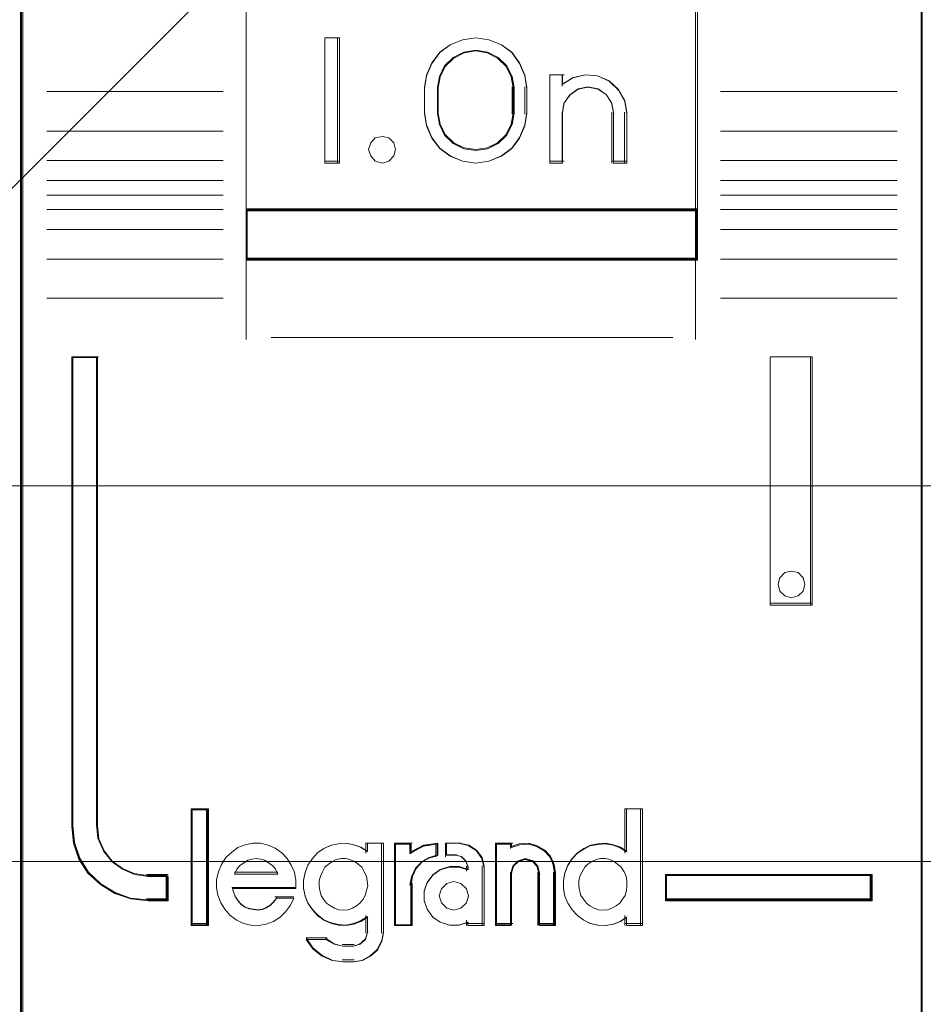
# Model space of a CAD drawing. Header units: millimetres. Extents: x 12819 to 17524, y -4386 to -1138.
# Tile 31 of 94: x 13075.34 to 13077.14, y -4216.14 to -4214.18. Entities that reach past the tile are written whole.
import ezdxf

# ---------------------------------------------------------------- set-up
doc = ezdxf.new("R2010")
doc.units = ezdxf.units.MM
doc.layers.get('0').update_dxf_attribs({"lineweight": 15})
for name, color, linetype, lineweight in [('30', 7, 'Continuous', 15), ('45', 7, 'Continuous', 15), ('60', 7, 'Continuous', 15)]:
    doc.layers.add(name, color=color, linetype=linetype, lineweight=lineweight)

# ---------------------------------------------------------------- blocks, each defined once
blk = doc.blocks.new('*U362')
at = {"layer": '60', "color": 253}
blk.add_lwpolyline([(214.593197, -244.393355), (160.068938, -298.849112), (163.815266, -285.019883), (100.684578, -348.188561)], dxfattribs=at)
blk = doc.blocks.new('*U373')
at = {"layer": '30', "color": 7}
blk.add_lwpolyline([(51.982287, -292.47731), (396.085575, -292.47731), (396.085575, -328.45355), (51.982287, -328.45355), (51.982287, -292.47731)], close=True, dxfattribs=at)
for points in [[(51.982287, -292.47731), (396.085575, -292.47731), (396.085575, -328.45355), (51.982287, -328.45355), (51.982287, -292.47731)], [(51.982287, -299.973955), (396.085575, -299.973955), (396.085575, -320.959157), (51.982287, -320.959157), (51.982287, -299.973955)]]:
    blk.add_lwpolyline(points, dxfattribs=at)
blk = doc.blocks.new('*U374')
at = {"layer": '45', "color": 7}
blk.add_lwpolyline([(134.000293, -268.998482), (62.00098, -268.998482), (62.00098, -351.065128), (134.000293, -351.065128), (134.000293, -268.998482)], close=True, dxfattribs=at)
at = {"layer": '45', "color": 139}
blk.add_lwpolyline([(134.000293, -268.998482), (62.00098, -268.998482), (62.00098, -351.065128), (134.000293, -351.065128), (134.000293, -268.998482)], close=True, dxfattribs=at)
blk = doc.blocks.new('*U375')
at = {"layer": '45', "color": 7}
for points in [[(151.976935, -269.223742), (134.022914, -269.223742), (134.022914, -350.871405), (151.976935, -350.871405), (151.976935, -269.223742)], [(138.501805, -315.476334), (147.498043, -315.476334), (147.498043, -311.011685), (138.501805, -311.011685), (138.501805, -315.476334)], [(140.358962, -312.023101), (140.358962, -314.523485), (140.064893, -314.523485), (140.064893, -312.023101), (140.358962, -312.023101)], [(144.056331, -312.76766), (144.095895, -313.017699), (144.095895, -313.528888), (144.056331, -313.778926), (143.948943, -314.023408), (143.796338, -314.234552), (143.587212, -314.384575), (143.338523, -314.48459), (143.07853, -314.523485), (142.812884, -314.48459), (142.564194, -314.384575), (142.360721, -314.234552), (142.202464, -314.023408), (142.095076, -313.778926), (142.055512, -313.528888), (142.055512, -313.017699), (142.095076, -312.76766), (142.202464, -312.523178), (142.360721, -312.312035), (142.564194, -312.162012), (142.812884, -312.061996), (143.07853, -312.023101), (143.338523, -312.061996), (143.587212, -312.162012), (143.796338, -312.312035), (143.948943, -312.523178), (144.056331, -312.76766)], [(143.840282, -313.530717), (143.840282, -313.016949), (143.80049, -312.793572), (143.698167, -312.581363), (143.521944, -312.41383), (143.311614, -312.307726), (143.078546, -312.268635), (142.839793, -312.307726), (142.629463, -312.41383), (142.45324, -312.581363), (142.350917, -312.793572), (142.311125, -313.016949), (142.311125, -313.530717), (142.350917, -313.754094), (142.45324, -313.966303), (142.629463, -314.133836), (142.839793, -314.23994), (143.078546, -314.273447), (143.311614, -314.23994), (143.521944, -314.133836), (143.698167, -313.966303), (143.80049, -313.754094), (143.840282, -313.530717)], [(145.016229, -312.817875), (145.266721, -312.761954), (145.505827, -312.784322), (145.73924, -312.884981), (145.921417, -313.058338), (146.046663, -313.276433), (146.086514, -313.522488), (146.086514, -314.523485), (145.824636, -314.523485), (145.824636, -313.522488), (145.784785, -313.32117), (145.68231, -313.158997), (145.517213, -313.047154), (145.312265, -313.008009), (145.118703, -313.047154), (144.959298, -313.158997), (144.839745, -313.32117), (144.805587, -313.522488), (144.805587, -314.523485), (144.555095, -314.523485), (144.555095, -312.761954), (144.805587, -312.761954), (144.805587, -312.952087), (145.016229, -312.817875)], [(141.442793, -314.121822), (141.478685, -314.251772), (141.442793, -314.381722), (141.347083, -314.482137), (141.215481, -314.523485), (141.071915, -314.482137), (140.982186, -314.381722), (140.940313, -314.251772), (140.982186, -314.121822), (141.071915, -314.021406), (141.215481, -313.991872), (141.347083, -314.021406), (141.442793, -314.121822)], [(147.498043, -315.43804), (138.501805, -315.43804), (138.501805, -316.460719), (147.498043, -316.460719), (147.498043, -315.43804)], [(136.945503, -329.24196), (136.945503, -328.75328), (136.543514, -328.75328), (136.271747, -328.714845), (136.03395, -328.61052), (135.824463, -328.462269), (135.66027, -328.25911), (135.552696, -328.017516), (135.524387, -327.753959), (135.524387, -318.38669), (135.020485, -318.38669), (135.020485, -327.753959), (135.054456, -328.088896), (135.16203, -328.407361), (135.343209, -328.687391), (135.592329, -328.918004), (135.881081, -329.093709), (136.198143, -329.203524), (136.543514, -329.24196), (136.945503, -329.24196)], [(148.95029, -318.38669), (148.95029, -323.344658), (149.787255, -323.344658), (149.787255, -318.38669), (148.95029, -318.38669)], [(149.602121, -322.794324), (149.637958, -322.924274), (149.602121, -323.066037), (149.506555, -323.154639), (149.369179, -323.195987), (149.237776, -323.154639), (149.14221, -323.066037), (149.106373, -322.924274), (149.14221, -322.794324), (149.237776, -322.693908), (149.369179, -322.664374), (149.506555, -322.693908), (149.602121, -322.794324)], [(137.73044, -329.717258), (137.73044, -327.426366), (137.422799, -327.426366), (137.422799, -329.717258), (137.73044, -329.717258)], [(150.979364, -328.717104), (146.860141, -328.717104), (146.860141, -329.24196), (150.979364, -329.24196), (150.979364, -328.717104)]]:
    blk.add_lwpolyline(points, close=True, dxfattribs=at)
at = {"layer": '45', "color": 139}
for points in [[(151.976935, -269.223742), (134.022914, -269.223742), (134.022914, -350.871405), (151.976935, -350.871405), (151.976935, -269.223742)], [(141.478685, -314.251772), (141.442793, -314.121822), (141.347083, -314.021406), (141.215481, -313.991872), (141.071915, -314.021406), (140.982186, -314.121822), (140.940313, -314.251772), (140.982186, -314.381722), (141.071915, -314.482137), (141.215481, -314.523485), (141.347083, -314.482137), (141.442793, -314.381722), (141.478685, -314.251772)], [(149.637958, -322.924274), (149.602121, -322.794324), (149.506555, -322.693908), (149.369179, -322.664374), (149.237776, -322.693908), (149.14221, -322.794324), (149.106373, -322.924274), (149.14221, -323.066037), (149.237776, -323.154639), (149.369179, -323.195987), (149.506555, -323.154639), (149.602121, -323.066037), (149.637958, -322.924274)], [(140.433489, -329.428925), (140.531687, -329.41755), (140.618332, -329.389113), (140.699201, -329.343613), (140.768517, -329.286738), (140.832057, -329.207113), (140.872491, -329.133175), (140.901373, -329.036488), (140.924478, -328.9398), (140.912926, -328.843113), (140.895597, -328.746426), (140.855162, -328.661113), (140.803175, -328.570113), (140.733859, -328.507551), (140.658766, -328.456363), (140.572121, -328.416551), (140.479699, -328.399488), (140.393054, -328.399488), (140.294856, -328.416551), (140.219764, -328.456363), (140.138895, -328.507551), (140.069579, -328.570113), (140.023368, -328.661113), (139.982934, -328.746426), (139.954052, -328.843113), (139.954052, -328.9398), (139.965604, -329.036488), (139.994486, -329.133175), (140.040697, -329.207113), (140.09846, -329.286738), (140.179329, -329.343613), (140.260198, -329.389113), (140.346843, -329.41755), (140.433489, -329.428925)], [(145.61148, -329.428925), (145.703925, -329.41755), (145.790592, -329.389113), (145.877259, -329.343613), (145.946593, -329.286738), (146.004371, -329.207113), (146.056371, -329.133175), (146.08526, -329.036488), (146.091038, -328.9398), (146.091038, -328.843113), (146.073705, -328.746426), (146.03326, -328.661113), (145.975482, -328.570113), (145.906148, -328.507551), (145.836815, -328.456363), (145.750147, -328.416551), (145.66348, -328.399488), (145.565258, -328.399488), (145.47859, -328.416551), (145.391923, -328.456363), (145.311034, -328.507551), (145.253256, -328.570113), (145.195478, -328.661113), (145.155033, -328.746426), (145.131922, -328.843113), (145.131922, -328.9398), (145.143478, -329.036488), (145.172367, -329.133175), (145.224367, -329.207113), (145.282145, -329.286738), (145.351479, -329.343613), (145.438146, -329.389113), (145.524813, -329.41755), (145.61148, -329.428925)], [(142.930931, -329.140593), (142.889406, -328.999369), (142.782627, -328.893451), (142.640256, -328.85226), (142.497884, -328.893451), (142.391105, -328.999369), (142.34958, -329.140593), (142.391105, -329.281817), (142.497884, -329.387735), (142.640256, -329.428925), (142.782627, -329.387735), (142.889406, -329.281817), (142.930931, -329.140593)]]:
    blk.add_lwpolyline(points, close=True, dxfattribs=at)
at = {"layer": '45', "color": 59}
for points in [[(151.958838, -269.244015), (134.043272, -269.244015), (134.043272, -350.853384), (151.958838, -350.853384), (151.958838, -269.244015)], [(138.501805, -315.476334), (147.498043, -315.476334), (147.498043, -311.011685), (138.501805, -311.011685), (138.501805, -315.476334)], [(140.358962, -312.023101), (140.358962, -314.523485), (140.064893, -314.523485), (140.064893, -312.023101), (140.358962, -312.023101)], [(144.056331, -312.76766), (144.095895, -313.017699), (144.095895, -313.528888), (144.056331, -313.778926), (143.948943, -314.023408), (143.796338, -314.234552), (143.587212, -314.384575), (143.338523, -314.48459), (143.07853, -314.523485), (142.812884, -314.48459), (142.564194, -314.384575), (142.360721, -314.234552), (142.202464, -314.023408), (142.095076, -313.778926), (142.055512, -313.528888), (142.055512, -313.017699), (142.095076, -312.76766), (142.202464, -312.523178), (142.360721, -312.312035), (142.564194, -312.162012), (142.812884, -312.061996), (143.07853, -312.023101), (143.338523, -312.061996), (143.587212, -312.162012), (143.796338, -312.312035), (143.948943, -312.523178), (144.056331, -312.76766)], [(143.840282, -313.530717), (143.840282, -313.016949), (143.80049, -312.793572), (143.698167, -312.581363), (143.521944, -312.41383), (143.311614, -312.307726), (143.078546, -312.268635), (142.839793, -312.307726), (142.629463, -312.41383), (142.45324, -312.581363), (142.350917, -312.793572), (142.311125, -313.016949), (142.311125, -313.530717), (142.350917, -313.754094), (142.45324, -313.966303), (142.629463, -314.133836), (142.839793, -314.23994), (143.078546, -314.273447), (143.311614, -314.23994), (143.521944, -314.133836), (143.698167, -313.966303), (143.80049, -313.754094), (143.840282, -313.530717)], [(143.822185, -313.524631), (143.822185, -313.020676), (143.783335, -312.801565), (143.683434, -312.59341), (143.511383, -312.429077), (143.306031, -312.325), (143.078479, -312.286655), (142.845376, -312.325), (142.640024, -312.429077), (142.467973, -312.59341), (142.368072, -312.801565), (142.329222, -313.020676), (142.329222, -313.524631), (142.368072, -313.743741), (142.467973, -313.951896), (142.640024, -314.116229), (142.845376, -314.220307), (143.078479, -314.253173), (143.306031, -314.220307), (143.511383, -314.116229), (143.683434, -313.951896), (143.783335, -313.743741), (143.822185, -313.524631)], [(145.016229, -312.817875), (145.266721, -312.761954), (145.505827, -312.784322), (145.73924, -312.884981), (145.921417, -313.058338), (146.046663, -313.276433), (146.086514, -313.522488), (146.086514, -314.523485), (145.824636, -314.523485), (145.824636, -313.522488), (145.784785, -313.32117), (145.68231, -313.158997), (145.517213, -313.047154), (145.312265, -313.008009), (145.118703, -313.047154), (144.959298, -313.158997), (144.839745, -313.32117), (144.805587, -313.522488), (144.805587, -314.523485), (144.555095, -314.523485), (144.555095, -312.761954), (144.805587, -312.761954), (144.805587, -312.952087), (145.016229, -312.817875)], [(141.442793, -314.121822), (141.478685, -314.251772), (141.442793, -314.381722), (141.347083, -314.482137), (141.215481, -314.523485), (141.071915, -314.482137), (140.982186, -314.381722), (140.940313, -314.251772), (140.982186, -314.121822), (141.071915, -314.021406), (141.215481, -313.991872), (141.347083, -314.021406), (141.442793, -314.121822)], [(147.498043, -315.43804), (138.501805, -315.43804), (138.501805, -316.460719), (147.498043, -316.460719), (147.498043, -315.43804)], [(147.479947, -315.456061), (138.519902, -315.456061), (138.519902, -316.442699), (147.479947, -316.442699), (147.479947, -315.456061)], [(148.95029, -318.38669), (148.95029, -323.344658), (149.787255, -323.344658), (149.787255, -318.38669), (148.95029, -318.38669)], [(149.602121, -322.794324), (149.637958, -322.924274), (149.602121, -323.066037), (149.506555, -323.154639), (149.369179, -323.195987), (149.237776, -323.154639), (149.14221, -323.066037), (149.106373, -322.924274), (149.14221, -322.794324), (149.237776, -322.693908), (149.369179, -322.664374), (149.506555, -322.693908), (149.602121, -322.794324)], [(137.748537, -329.735279), (137.748537, -327.408345), (137.404703, -327.408345), (137.404703, -329.735279), (137.748537, -329.735279)], [(144.826543, -328.83902), (144.826543, -329.000458), (144.854962, -329.150762), (144.911799, -329.289932), (144.997055, -329.423536), (145.105047, -329.534873), (145.230089, -329.629509), (145.360815, -329.690744), (145.508593, -329.724145), (145.662054, -329.735279), (145.815515, -329.707445), (145.957609, -329.651776), (146.082651, -329.568274), (146.082651, -329.735279), (146.400941, -329.735279), (146.400941, -327.408345), (146.082651, -327.408345), (146.082651, -328.265636), (145.957609, -328.182134), (145.815515, -328.132033), (145.662054, -328.104198), (145.508593, -328.115332), (145.360815, -328.143166), (145.230089, -328.209968), (145.105047, -328.29347), (144.997055, -328.404807), (144.911799, -328.538411), (144.854962, -328.688715), (144.826543, -328.83902)], [(137.909144, -328.978659), (137.937582, -329.129983), (137.994459, -329.281307), (138.074087, -329.410213), (138.176466, -329.527909), (138.301596, -329.623187), (138.449477, -329.690442), (138.591669, -329.724069), (138.745238, -329.735279), (138.898806, -329.707256), (139.046686, -329.65121), (139.177504, -329.567141), (139.28557, -329.460654), (139.382262, -329.326144), (139.450514, -329.186029), (139.103564, -329.186029), (139.046686, -329.258889), (138.978434, -329.326144), (138.898806, -329.376585), (138.824866, -329.404608), (138.73955, -329.421422), (138.648546, -329.410213), (138.563231, -329.393399), (138.477915, -329.365376), (138.398287, -329.30933), (138.34141, -329.242075), (138.284533, -329.163611), (138.256094, -329.079542), (138.227656, -328.995473), (139.490328, -328.995473), (139.490328, -328.83294), (139.46189, -328.670407), (139.399325, -328.530293), (139.314009, -328.395782), (139.21163, -328.283691), (139.075125, -328.188413), (138.93862, -328.132367), (138.785052, -328.093135), (138.631483, -328.093135), (138.477915, -328.121158), (138.335722, -328.177204), (138.210593, -328.272482), (138.091151, -328.378969), (138.005835, -328.513479), (137.948958, -328.664803), (137.909144, -328.816126), (137.909144, -328.978659)], [(139.729461, -328.527224), (139.672586, -328.677485), (139.644149, -328.827747), (139.644149, -328.989139), (139.672586, -329.1394), (139.729461, -329.278531), (139.820461, -329.412097), (139.922835, -329.523402), (140.04796, -329.618011), (140.195834, -329.679229), (140.338021, -329.71262), (140.491583, -329.723751), (140.639458, -329.695924), (140.781645, -329.640272), (140.918144, -329.556793), (140.918144, -329.874012), (140.878332, -330.013143), (140.77027, -330.107752), (140.639458, -330.146709), (140.434709, -330.146709), (140.252709, -330.107752), (140.087772, -330.013143), (139.695336, -330.013143), (139.826148, -330.196796), (140.00246, -330.335927), (140.212897, -330.430536), (140.434709, -330.458363), (140.639458, -330.458363), (140.821457, -330.430536), (140.980707, -330.347058), (141.117206, -330.224622), (141.202519, -330.0521), (141.236643, -329.874012), (141.236643, -328.093135), (140.918144, -328.093135), (140.918144, -328.254527), (140.781645, -328.171048), (140.639458, -328.120961), (140.491583, -328.093135), (140.338021, -328.104265), (140.195834, -328.132091), (140.04796, -328.198874), (139.922835, -328.282353), (139.820461, -328.393658), (139.729461, -328.527224)], [(141.456064, -328.093135), (141.456064, -329.735279), (141.78168, -329.735279), (141.78168, -328.911404), (141.810753, -328.748871), (141.886342, -328.586338), (142.008448, -328.463037), (142.153813, -328.378969), (142.322435, -328.328527), (142.322435, -328.093135), (142.037521, -328.132367), (141.78168, -328.266877), (141.78168, -328.093135), (141.456064, -328.093135)], [(141.476423, -328.111156), (141.476423, -329.717258), (141.787586, -329.717258), (141.787586, -328.911466), (141.815368, -328.7525), (141.887602, -328.593534), (142.004289, -328.47294), (142.143201, -328.390716), (142.304339, -328.341382), (142.304339, -328.111156), (142.032071, -328.149527), (141.787586, -328.281084), (141.787586, -328.111156), (141.476423, -328.111156)], [(142.106147, -328.883381), (142.048725, -329.051519), (142.048725, -329.242075), (142.106147, -329.410213), (142.22099, -329.567141), (142.364545, -329.668024), (142.554036, -329.724069), (142.737786, -329.724069), (142.921535, -329.668024), (142.921535, -329.735279), (143.243096, -329.735279), (143.243096, -328.558315), (143.202901, -328.378969), (143.0938, -328.227645), (142.938761, -328.132367), (142.755012, -328.093135), (142.490872, -328.093135), (142.490872, -328.328527), (142.680364, -328.328527), (142.795207, -328.35655), (142.88134, -328.446224), (142.921535, -328.558315), (142.921535, -328.625571), (142.737786, -328.569525), (142.554036, -328.569525), (142.364545, -328.625571), (142.22099, -328.732058), (142.106147, -328.883381)], [(143.473827, -328.093135), (143.473827, -329.735279), (143.783317, -329.735279), (143.783317, -328.681616), (143.823436, -328.541502), (143.926599, -328.446224), (144.06415, -328.406992), (144.213164, -328.446224), (144.304865, -328.541502), (144.344984, -328.681616), (144.344984, -329.735279), (144.665936, -329.735279), (144.665936, -328.681616), (144.63728, -328.513479), (144.568504, -328.350946), (144.453878, -328.227645), (144.299133, -328.143576), (144.132926, -328.093135), (143.949525, -328.104344), (143.783317, -328.16039), (143.783317, -328.093135), (143.473827, -328.093135)], [(143.491924, -328.111156), (143.491924, -329.717258), (143.792017, -329.717258), (143.792017, -328.686721), (143.830918, -328.549682), (143.930949, -328.456495), (144.064324, -328.418124), (144.208814, -328.456495), (144.297731, -328.549682), (144.336632, -328.686721), (144.336632, -329.717258), (144.64784, -329.717258), (144.64784, -328.686721), (144.620053, -328.522274), (144.553366, -328.363308), (144.44222, -328.242713), (144.292173, -328.16049), (144.131012, -328.111156), (143.953179, -328.122119), (143.792017, -328.176934), (143.792017, -328.111156), (143.491924, -328.111156)], [(139.082002, -328.61206), (139.128398, -328.705841), (138.264288, -328.705841), (138.316483, -328.61206), (138.374477, -328.537034), (138.444069, -328.487018), (138.53106, -328.430749), (138.612252, -328.411992), (138.699243, -328.399488), (138.786233, -328.411992), (138.873224, -328.430749), (138.954416, -328.487018), (139.024008, -328.537034), (139.082002, -328.61206)], [(139.128398, -328.705841), (138.264288, -328.705841), (138.316483, -328.61206), (138.374477, -328.537034), (138.444069, -328.487018), (138.53106, -328.430749), (138.612252, -328.411992), (138.699243, -328.399488), (138.786233, -328.411992), (138.873224, -328.430749), (138.954416, -328.487018), (139.024008, -328.537034), (139.082002, -328.61206), (139.128398, -328.705841)], [(140.832057, -329.207113), (140.768517, -329.286738), (140.699201, -329.343613), (140.618332, -329.389113), (140.531687, -329.41755), (140.433489, -329.428925), (140.346843, -329.41755), (140.260198, -329.389113), (140.179329, -329.343613), (140.09846, -329.286738), (140.040697, -329.207113), (139.994486, -329.133175), (139.965604, -329.036488), (139.954052, -328.9398), (139.954052, -328.843113), (139.982934, -328.746426), (140.023368, -328.661113), (140.069579, -328.570113), (140.138895, -328.507551), (140.219764, -328.456363), (140.294856, -328.416551), (140.393054, -328.399488), (140.479699, -328.399488), (140.572121, -328.416551), (140.658766, -328.456363), (140.733859, -328.507551), (140.803175, -328.570113), (140.855162, -328.661113), (140.895597, -328.746426), (140.912926, -328.843113), (140.924478, -328.9398), (140.901373, -329.036488), (140.872491, -329.133175), (140.832057, -329.207113)], [(140.023368, -328.661113), (140.069579, -328.570113), (140.138895, -328.507551), (140.219764, -328.456363), (140.294856, -328.416551), (140.393054, -328.399488), (140.479699, -328.399488), (140.572121, -328.416551), (140.658766, -328.456363), (140.733859, -328.507551), (140.803175, -328.570113), (140.855162, -328.661113), (140.895597, -328.746426), (140.912926, -328.843113), (140.924478, -328.9398), (140.901373, -329.036488), (140.872491, -329.133175), (140.832057, -329.207113), (140.768517, -329.286738), (140.699201, -329.343613), (140.618332, -329.389113), (140.531687, -329.41755), (140.433489, -329.428925), (140.346843, -329.41755), (140.260198, -329.389113), (140.179329, -329.343613), (140.09846, -329.286738), (140.040697, -329.207113), (139.994486, -329.133175), (139.965604, -329.036488), (139.954052, -328.9398), (139.954052, -328.843113), (139.982934, -328.746426), (140.023368, -328.661113)], [(145.750147, -328.416551), (145.836815, -328.456363), (145.906148, -328.507551), (145.975482, -328.570113), (146.03326, -328.661113), (146.073705, -328.746426), (146.091038, -328.843113), (146.091038, -328.9398), (146.08526, -329.036488), (146.056371, -329.133175), (146.004371, -329.207113), (145.946593, -329.286738), (145.877259, -329.343613), (145.790592, -329.389113), (145.703925, -329.41755), (145.61148, -329.428925), (145.524813, -329.41755), (145.438146, -329.389113), (145.351479, -329.343613), (145.282145, -329.286738), (145.224367, -329.207113), (145.172367, -329.133175), (145.143478, -329.036488), (145.131922, -328.9398), (145.131922, -328.843113), (145.155033, -328.746426), (145.195478, -328.661113), (145.253256, -328.570113), (145.311034, -328.507551), (145.391923, -328.456363), (145.47859, -328.416551), (145.565258, -328.399488), (145.66348, -328.399488), (145.750147, -328.416551)], [(145.155033, -328.746426), (145.195478, -328.661113), (145.253256, -328.570113), (145.311034, -328.507551), (145.391923, -328.456363), (145.47859, -328.416551), (145.565258, -328.399488), (145.66348, -328.399488), (145.750147, -328.416551), (145.836815, -328.456363), (145.906148, -328.507551), (145.975482, -328.570113), (146.03326, -328.661113), (146.073705, -328.746426), (146.091038, -328.843113), (146.091038, -328.9398), (146.08526, -329.036488), (146.056371, -329.133175), (146.004371, -329.207113), (145.946593, -329.286738), (145.877259, -329.343613), (145.790592, -329.389113), (145.703925, -329.41755), (145.61148, -329.428925), (145.524813, -329.41755), (145.438146, -329.389113), (145.351479, -329.343613), (145.282145, -329.286738), (145.224367, -329.207113), (145.172367, -329.133175), (145.143478, -329.036488), (145.131922, -328.9398), (145.131922, -328.843113), (145.155033, -328.746426)], [(150.961267, -328.735125), (146.880499, -328.735125), (146.880499, -329.223939), (150.961267, -329.223939), (150.961267, -328.735125)], [(142.889406, -328.999369), (142.930931, -329.140593), (142.889406, -329.281817), (142.782627, -329.387735), (142.640256, -329.428925), (142.497884, -329.387735), (142.391105, -329.281817), (142.34958, -329.140593), (142.391105, -328.999369), (142.497884, -328.893451), (142.640256, -328.85226), (142.782627, -328.893451), (142.889406, -328.999369)], [(142.34958, -329.140593), (142.391105, -328.999369), (142.497884, -328.893451), (142.640256, -328.85226), (142.782627, -328.893451), (142.889406, -328.999369), (142.930931, -329.140593), (142.889406, -329.281817), (142.782627, -329.387735), (142.640256, -329.428925), (142.497884, -329.387735), (142.391105, -329.281817), (142.34958, -329.140593)]]:
    blk.add_lwpolyline(points, close=True, dxfattribs=at)
at = {"layer": '45', "color": 139}
for points in [[(138.501805, -305.330633), (138.501805, -316.460719)], [(147.459588, -305.330633), (147.459588, -316.460719)], [(140.358962, -312.023101), (140.064893, -312.023101)], [(140.064893, -312.023101), (140.064893, -314.523485)], [(140.320507, -312.023101), (140.320507, -314.523485)], [(144.095895, -313.041276), (144.056331, -312.78531), (143.948943, -312.535033), (143.796338, -312.318884), (143.587212, -312.165305), (143.338523, -312.062918), (143.07853, -312.023101), (142.812884, -312.062918), (142.564194, -312.165305), (142.360721, -312.318884), (142.202464, -312.535033), (142.095076, -312.78531), (142.055512, -313.041276)], [(143.840282, -313.041276), (143.80049, -312.810637), (143.698167, -312.591529), (143.521944, -312.41855), (143.311614, -312.308996), (143.078546, -312.268635), (142.839793, -312.308996), (142.629463, -312.41855), (142.45324, -312.591529), (142.350917, -312.810637), (142.311125, -313.041276)], [(144.555095, -312.761954), (144.837853, -312.761954)], [(144.555095, -312.761954), (144.555095, -314.523485)], [(144.799398, -312.761954), (144.799398, -312.987213)], [(146.086514, -313.545858), (146.04647, -313.292242), (145.920619, -313.067446), (145.737563, -312.888762), (145.503021, -312.78501), (145.26276, -312.761954), (145.011057, -312.819594), (144.799398, -312.95793)], [(138.042606, -313.095338), (134.52283, -313.095338)], [(142.055512, -313.545858), (142.055512, -313.002982)], [(142.311125, -313.545858), (142.311125, -313.002982)], [(143.801827, -313.545858), (143.801827, -313.002982)], [(144.055178, -313.545858), (144.055178, -313.002982)], [(145.8309, -313.545858), (145.790562, -313.333428), (145.686836, -313.162304), (145.519721, -313.044287), (145.312268, -313.002982), (145.11634, -313.044287), (144.954988, -313.162304), (144.833974, -313.333428), (144.799398, -313.545858)], [(147.957243, -313.095338), (151.47928, -313.095338)], [(142.055512, -313.505311), (142.095076, -313.761276), (142.202464, -314.011554), (142.360721, -314.227703), (142.564194, -314.381282), (142.812884, -314.483668), (143.07853, -314.523485), (143.338523, -314.483668), (143.587212, -314.381282), (143.796338, -314.227703), (143.948943, -314.011554), (144.056331, -313.761276), (144.095895, -313.505311)], [(142.311125, -313.505311), (142.350917, -313.736329), (142.45324, -313.955797), (142.629463, -314.12906), (142.839793, -314.238794), (143.078546, -314.273447), (143.311614, -314.238794), (143.521944, -314.12906), (143.698167, -313.955797), (143.80049, -313.736329), (143.840282, -313.505311)], [(144.799398, -313.505311), (144.799398, -314.523485)], [(145.790183, -313.505311), (145.790183, -314.523485)], [(146.045797, -313.505311), (146.045797, -314.523485)], [(138.042606, -313.883747), (134.52283, -313.883747)], [(147.957243, -313.883747), (151.47928, -313.883747)], [(138.042606, -314.469423), (134.52283, -314.469423)], [(147.957243, -314.469423), (151.47928, -314.469423)], [(140.358962, -314.485191), (140.064893, -314.485191)], [(144.555095, -314.485191), (144.837853, -314.485191)], [(145.790183, -314.485191), (146.086514, -314.485191)], [(138.042606, -314.868133), (134.52283, -314.868133)], [(147.957243, -314.868133), (151.47928, -314.868133)], [(138.042606, -315.163223), (134.52283, -315.163223)], [(147.957243, -315.163223), (151.47928, -315.163223)], [(138.042606, -315.44705), (134.52283, -315.44705)], [(138.501805, -315.43804), (147.498043, -315.43804)], [(147.957243, -315.44705), (151.47928, -315.44705)], [(138.042606, -315.848013), (134.52283, -315.848013)], [(147.957243, -315.848013), (151.47928, -315.848013)], [(138.042606, -316.438193), (134.52283, -316.438193)], [(138.501805, -316.422425), (147.498043, -316.422425)], [(138.501805, -316.422425), (138.501805, -318.042043)], [(147.459588, -316.422425), (147.459588, -318.042043)], [(147.957243, -316.438193), (151.47928, -316.438193)], [(138.042606, -317.219845), (134.52283, -317.219845)], [(147.957243, -317.219845), (151.47928, -317.219845)], [(138.994936, -318.003749), (147.004913, -318.003749)], [(135.020485, -318.38669), (135.020485, -327.75975)], [(135.020485, -318.38669), (135.554333, -318.38669)], [(135.513615, -318.38669), (135.513615, -327.75975)], [(148.95029, -323.344658), (148.95029, -318.38669)], [(148.95029, -318.38669), (149.787255, -318.38669)], [(149.7488, -323.344658), (149.7488, -318.38669)], [(148.95029, -323.304112), (149.787255, -323.304112)], [(137.404703, -327.408345), (137.404703, -329.735279)], [(137.404703, -327.408345), (137.748537, -327.408345)], [(137.710082, -327.408345), (137.710082, -329.735279)], [(146.052583, -327.408345), (146.052583, -328.291363)], [(146.052583, -327.408345), (146.400941, -327.408345)], [(146.362486, -327.408345), (146.362486, -329.735279)], [(135.020485, -327.721456), (135.054643, -328.06371), (135.16281, -328.389131), (135.344986, -328.675278), (135.595479, -328.910928), (135.885822, -329.09047), (136.20463, -329.202685), (136.551904, -329.24196)], [(135.513615, -327.721456), (135.542457, -327.994144), (135.652054, -328.244108), (135.819334, -328.454305), (136.03276, -328.607693), (136.275027, -328.715632), (136.551904, -328.755399)], [(139.490328, -328.995473), (139.490328, -328.83294), (139.46189, -328.670407), (139.399325, -328.530293), (139.314009, -328.395782), (139.21163, -328.283691), (139.075125, -328.188413), (138.93862, -328.132367), (138.785052, -328.093135), (138.631483, -328.093135), (138.477915, -328.121158), (138.335722, -328.177204), (138.210593, -328.272482), (138.091151, -328.378969), (138.005835, -328.513479), (137.948958, -328.664803), (137.909144, -328.816126), (137.909144, -328.978659), (137.937582, -329.129983), (137.994459, -329.281307), (138.074087, -329.410213), (138.176466, -329.527909), (138.301596, -329.623187), (138.449477, -329.690442), (138.591669, -329.724069), (138.745238, -329.735279), (138.898806, -329.707256), (139.046686, -329.65121), (139.177504, -329.567141), (139.28557, -329.460654), (139.382262, -329.326144), (139.450514, -329.186029)], [(140.924478, -328.255668), (140.7873, -328.171599), (140.644406, -328.121158), (140.495796, -328.093135), (140.341471, -328.104344), (140.198577, -328.132367), (140.049967, -328.199622), (139.924221, -328.283691), (139.821337, -328.395782), (139.729885, -328.530293), (139.672727, -328.681616), (139.644149, -328.83294), (139.644149, -328.995473), (139.672727, -329.146797), (139.729885, -329.286912), (139.821337, -329.421422), (139.924221, -329.533514), (140.049967, -329.628791), (140.198577, -329.690442), (140.341471, -329.724069), (140.495796, -329.735279), (140.644406, -329.707256), (140.7873, -329.65121), (140.924478, -329.567141)], [(140.886023, -328.093135), (140.886023, -328.291363)], [(140.886023, -328.093135), (141.236643, -328.093135)], [(141.195926, -328.093135), (141.195926, -329.88395)], [(141.456064, -328.093135), (141.456064, -329.735279)], [(141.456064, -328.093135), (141.806684, -328.093135)], [(142.322435, -328.093135), (142.029242, -328.140439), (141.765967, -328.302626)], [(141.765967, -328.093135), (141.765967, -328.302626)], [(142.281718, -328.093135), (142.281718, -328.361194)], [(142.476256, -328.093135), (142.476256, -328.361194)], [(142.770325, -328.093135), (142.476256, -328.093135)], [(143.243096, -328.586454), (143.200995, -328.396258), (143.086721, -328.235781), (142.924331, -328.13474), (142.731869, -328.093135)], [(143.473827, -328.093135), (143.473827, -329.735279)], [(143.473827, -328.093135), (143.813137, -328.093135)], [(144.665936, -328.705841), (144.636926, -328.530782), (144.567301, -328.361559), (144.45126, -328.233182), (144.294605, -328.145652), (144.126345, -328.093135), (143.94068, -328.104805), (143.77242, -328.163158)], [(143.77242, -328.093135), (143.77242, -328.196754)], [(146.091038, -328.255668), (145.965161, -328.171599), (145.822118, -328.121158), (145.667632, -328.093135), (145.513147, -328.104344), (145.364382, -328.132367), (145.232783, -328.199622), (145.106906, -328.283691), (144.998194, -328.395782), (144.912368, -328.530293), (144.855151, -328.681616), (144.826543, -328.83294), (144.826543, -328.995473), (144.855151, -329.146797), (144.912368, -329.286912), (144.998194, -329.421422), (145.106906, -329.533514), (145.232783, -329.628791), (145.364382, -329.690442), (145.513147, -329.724069), (145.667632, -329.735279), (145.822118, -329.707256), (145.965161, -329.65121), (146.091038, -329.567141)], [(139.128398, -328.705841), (139.082002, -328.61206), (139.024008, -328.537034), (138.954416, -328.487018), (138.873224, -328.430749), (138.786233, -328.411992), (138.699243, -328.399488), (138.612252, -328.411992), (138.53106, -328.430749), (138.444069, -328.487018), (138.374477, -328.537034), (138.316483, -328.61206), (138.264288, -328.705841)], [(142.322435, -328.3229), (142.148913, -328.375533), (141.999325, -328.463254), (141.873671, -328.591912), (141.795885, -328.761507), (141.765967, -328.931101)], [(142.476256, -328.3229), (142.697938, -328.3229)], [(142.930931, -328.586454), (142.88569, -328.457891), (142.788744, -328.35504), (142.659483, -328.3229)], [(144.356033, -328.705841), (144.314346, -328.549539), (144.219063, -328.443253), (144.064227, -328.399488), (143.921301, -328.443253), (143.814107, -328.549539), (143.77242, -328.705841)], [(142.930931, -328.613813), (142.745204, -328.55717), (142.559476, -328.55717), (142.367945, -328.613813), (142.222845, -328.721435), (142.106765, -328.874371), (142.048725, -329.0443), (142.048725, -329.236886), (142.106765, -329.406815), (142.222845, -329.565415), (142.367945, -329.667373), (142.559476, -329.724016), (142.745204, -329.724016), (142.930931, -329.667373)], [(142.892476, -328.545907), (142.892476, -328.651779)], [(143.202379, -328.545907), (143.202379, -329.735279)], [(136.513449, -328.717104), (136.945503, -328.717104)], [(136.904786, -328.717104), (136.904786, -329.24196)], [(136.904786, -328.717104), (136.904786, -329.24196)], [(138.264288, -328.667547), (139.128398, -328.667547)], [(143.77242, -328.667547), (143.77242, -329.735279)], [(144.317578, -328.667547), (144.317578, -329.735279)], [(144.627481, -328.667547), (144.627481, -329.735279)], [(146.860141, -328.717104), (150.979364, -328.717104)], [(146.860141, -328.717104), (146.860141, -329.24196)], [(150.940909, -329.24196), (150.940909, -328.717104)], [(138.219047, -328.973901), (139.490328, -328.973901)], [(138.219047, -328.973901), (138.248057, -329.063708), (138.277067, -329.153516), (138.335088, -329.237336), (138.393108, -329.309182), (138.474337, -329.369054), (138.561368, -329.398989), (138.648399, -329.416951), (138.741232, -329.428925), (138.828262, -329.410964), (138.903689, -329.381028), (138.984918, -329.327143), (139.054543, -329.255297), (139.112563, -329.177464)], [(141.456064, -329.735279), (141.806684, -329.735279), (141.806684, -328.890554)], [(136.513449, -329.203666), (136.945503, -329.203666)], [(139.074108, -329.158614), (139.451873, -329.158614)], [(146.860141, -329.203666), (150.979364, -329.203666)], [(140.886023, -329.532545), (140.886023, -329.88395)], [(146.052583, -329.532545), (146.052583, -329.735279)], [(137.404703, -329.694732), (137.748537, -329.694732)], [(142.892476, -329.629407), (142.892476, -329.735279)], [(142.892476, -329.694732), (143.243096, -329.694732)], [(143.473827, -329.694732), (143.813137, -329.694732)], [(144.317578, -329.694732), (144.665936, -329.694732)], [(146.052583, -329.694732), (146.400941, -329.694732)], [(139.693914, -329.980812), (139.828385, -330.177801), (140.009629, -330.327036), (140.225952, -330.428516), (140.453968, -330.458363)], [(139.693914, -329.980812), (140.116921, -329.980812)], [(140.076203, -329.980812), (140.255797, -330.102077), (140.453968, -330.152009)], [(140.614575, -330.458363), (140.804158, -330.429079), (140.970043, -330.341227), (141.11223, -330.212379), (141.201097, -330.030819), (141.236643, -329.843403)], [(140.614575, -330.152009), (140.76004, -330.107923), (140.880206, -330.000855), (140.924478, -329.843403)], [(140.415513, -330.111462), (140.65303, -330.111462)], [(140.65303, -330.417816), (140.415513, -330.417816)]]:
    blk.add_lwpolyline(points, dxfattribs=at)
at = {"layer": '45', "color": 1}
for points in [[(136.945503, -329.24196), (136.945503, -328.75328), (136.543514, -328.75328), (136.271747, -328.714845), (136.03395, -328.61052), (135.824463, -328.462269), (135.66027, -328.25911), (135.552696, -328.017516), (135.524387, -327.753959), (135.524387, -318.38669), (135.020485, -318.38669), (135.020485, -327.753959), (135.054456, -328.088896), (135.16203, -328.407361), (135.343209, -328.687391), (135.592329, -328.918004), (135.881081, -329.093709), (136.198143, -329.203524), (136.543514, -329.24196), (136.945503, -329.24196)], [(136.927407, -329.223939), (136.927407, -328.736882), (136.533448, -328.736882), (136.26711, -328.698574), (136.034064, -328.594596), (135.828761, -328.446837), (135.667848, -328.244353), (135.562423, -328.003561), (135.534679, -327.740878), (135.534679, -318.404711), (135.040843, -318.404711), (135.040843, -327.740878), (135.074136, -328.074704), (135.179561, -328.392112), (135.35712, -328.671212), (135.601264, -328.901059), (135.884248, -329.07618), (136.194976, -329.185631), (136.533448, -329.223939), (136.927407, -329.223939)], [(150.979364, -328.717104), (146.860141, -328.717104), (146.860141, -329.24196), (150.979364, -329.24196), (150.979364, -328.717104)]]:
    blk.add_lwpolyline(points, close=True, dxfattribs=at)

msp = doc.modelspace()

# ---------------------------------------------------------------- block references
at = {"xscale": 0.1000000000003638, "yscale": 0.1000000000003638, "zscale": 0.1000000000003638}
for name in ['*U362', '*U373', '*U374', '*U375']:
    msp.add_blockref(name, (13061.9398, -4183.0131), dxfattribs=at)

doc.saveas('drawing.dxf')
